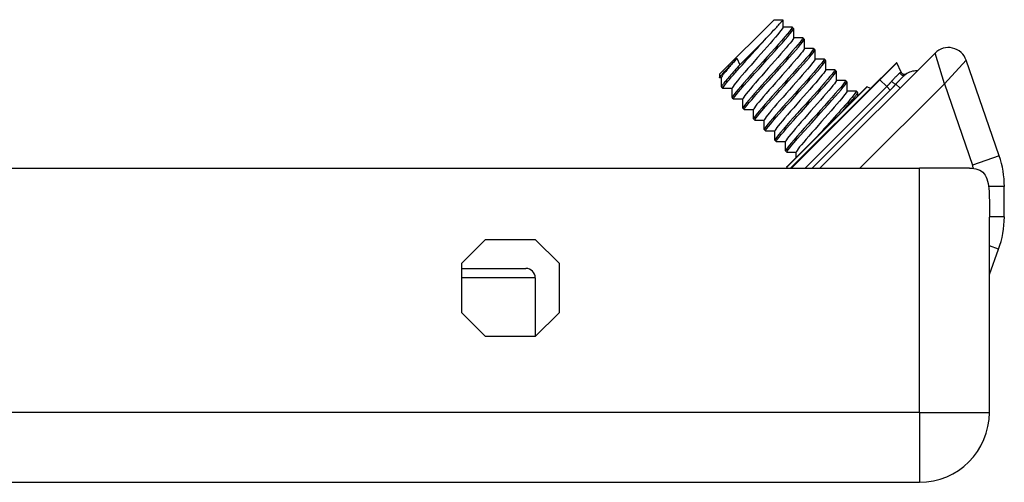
# Model space of a CAD drawing. Header units: inches. Extents: x 1.4 to 22.9, y 1.1 to 12.3.
# Tile 2 of 26: x 3.4 to 5.5, y 1.3 to 2.2. Entities that reach past the tile are written whole.
import ezdxf

# ---------------------------------------------------------------- set-up
doc = ezdxf.new("R2010")
doc.units = ezdxf.units.IN
doc.header["$MEASUREMENT"] = 0
doc.layers.add('Visible Edges(ANSI)', color=7, linetype='Continuous', lineweight=25)
doc.layers.add('Visible Tangent Edges(ANSI)', color=7, linetype='Continuous', lineweight=25)

msp = doc.modelspace()

# ---------------------------------------------------------------- linework, layer by layer
at = {"layer": 'Visible Edges(ANSI)'}
for p, q in [((4.8736, 2.1228), (4.9877, 2.2369)), ((4.9877, 2.2369), (5.0058, 2.2369)), ((5.0059, 2.2368), (5.0059, 2.2213)), ((5.0059, 2.2217), (5.025, 2.2217)), ((5.0253, 2.2216), (5.0281, 2.2188)), ((5.0282, 2.2185), (5.0282, 2.199)), ((4.9681, 2.1951), (4.9159, 2.1428)), ((5.0282, 2.1994), (5.0473, 2.1994)), ((5.0476, 2.1993), (5.0503, 2.1965)), ((5.0504, 2.1963), (5.0505, 2.1767)), ((5.0505, 2.1771), (5.0696, 2.1771)), ((5.0698, 2.177), (5.0726, 2.1743)), ((5.0727, 2.174), (5.0727, 2.1544)), ((5.3234, 2.1672), (5.0829, 1.9266)), ((4.9099, 2.1563), (4.9159, 2.1428)), ((5.0727, 2.1549), (5.0918, 2.1549)), ((5.0921, 2.1548), (5.0949, 2.152)), ((5.095, 2.1517), (5.095, 2.1322)), ((5.2431, 2.1469), (5.2079, 2.1117)), ((5.2527, 2.1274), (5.2437, 2.1467)), ((5.4573, 1.9523), (5.3885, 2.1521)), ((4.8736, 2.1228), (4.8736, 2.1158)), ((5.095, 2.1326), (5.1141, 2.1326)), ((5.1144, 2.1325), (5.1172, 2.1297)), ((5.1173, 2.1294), (5.1173, 2.1099)), ((4.8776, 2.1157), (4.8737, 2.1157)), ((4.8777, 2.0966), (4.8776, 2.1161)), ((5.181, 2.0967), (5.0137, 1.9295)), ((5.2106, 2.1156), (5.0216, 1.9266)), ((5.0228, 1.9266), (5.2079, 2.1117)), ((5.1173, 2.1103), (5.1364, 2.1103)), ((5.1366, 2.1102), (5.1394, 2.1074)), ((5.1395, 2.1072), (5.1395, 2.0876)), ((5.1814, 2.0968), (5.1888, 2.0938)), ((5.2111, 2.1156), (5.2115, 2.1153)), ((4.8777, 2.0963), (4.8805, 2.0935)), ((4.8999, 2.0934), (4.8808, 2.0934)), ((4.8999, 2.0743), (4.8999, 2.0938)), ((5.1395, 2.0881), (5.1586, 2.088)), ((5.1589, 2.088), (5.1617, 2.0852)), ((5.1618, 2.0849), (5.1618, 2.0775)), ((4.9, 2.074), (4.9028, 2.0713)), ((4.9222, 2.0711), (4.9031, 2.0712)), ((4.9222, 2.052), (4.9222, 2.0716)), ((4.9223, 2.0518), (4.9251, 2.049)), ((4.9445, 2.0489), (4.9253, 2.0489)), ((4.9445, 2.0298), (4.9445, 2.0493)), ((4.9446, 2.0295), (4.9473, 2.0267)), ((4.9667, 2.0266), (4.9476, 2.0266)), ((4.9667, 2.0075), (4.9667, 2.027)), ((4.9668, 2.0072), (4.9696, 2.0044)), ((4.989, 2.0043), (4.9699, 2.0043)), ((4.989, 1.9852), (4.989, 2.0048)), ((4.9891, 1.985), (4.9919, 1.9822)), ((5.0113, 1.9821), (4.9922, 1.9821)), ((5.0113, 1.963), (5.0113, 1.9825)), ((5.0114, 1.9627), (5.0142, 1.9599)), ((5.0335, 1.9598), (5.0144, 1.9598)), ((5.0335, 1.9493), (5.0335, 1.9602)), ((1.5029, 1.9266), (5.2909, 1.9266)), ((5.0137, 1.929), (5.0147, 1.9266)), ((5.3954, 1.9266), (5.2909, 1.9266)), ((5.468, 1.8248), (5.468, 1.8883)), ((5.4369, 1.4166), (5.4369, 1.8246)), ((4.3354, 1.7285), (4.385, 1.7781)), ((4.385, 1.7781), (4.4888, 1.7781)), ((4.4888, 1.7781), (4.5384, 1.7285)), ((5.4369, 1.7045), (5.4561, 1.7575)), ((4.3354, 1.6247), (4.3354, 1.7285)), ((4.5384, 1.7285), (4.5384, 1.6247)), ((4.3354, 1.7173), (4.469, 1.7173)), ((4.4887, 1.6976), (4.4887, 1.5751)), ((4.385, 1.5751), (4.3354, 1.6247)), ((4.5384, 1.6247), (4.4888, 1.5751)), ((4.4888, 1.5751), (4.385, 1.5751)), ((1.5029, 1.2706), (5.2909, 1.2706))]:
    msp.add_line(p, q, dxfattribs=at)
at = {"layer": 'Visible Edges(ANSI)', "flags": 128}
for points in [[(5.0059, 2.2212), (5.0054, 2.2199), (5.0041, 2.2176), (5.0018, 2.2145), (4.9987, 2.2105), (4.9949, 2.2058), (4.9903, 2.2003), (4.9851, 2.1942), (4.9793, 2.1875), (4.9731, 2.1804), (4.9666, 2.173), (4.9598, 2.1653), (4.9529, 2.1576), (4.946, 2.1498), (4.9392, 2.1421), (4.9327, 2.1347), (4.9265, 2.1276), (4.9208, 2.1209), (4.9155, 2.1148), (4.9109, 2.1093), (4.9071, 2.1046), (4.904, 2.1006), (4.9018, 2.0975), (4.9004, 2.0952), (4.8999, 2.0939)], [(5.025, 2.2217), (5.0254, 2.2211), (5.0245, 2.2193), (5.0225, 2.2163), (5.0193, 2.2122), (5.015, 2.207), (5.0098, 2.2008), (5.0037, 2.1937), (4.9968, 2.1859), (4.9893, 2.1774), (4.9813, 2.1685), (4.9729, 2.1592), (4.9643, 2.1497), (4.9557, 2.1401), (4.9473, 2.1307), (4.9391, 2.1216), (4.9314, 2.1129), (4.9242, 2.1048), (4.9178, 2.0975), (4.9122, 2.0909), (4.9076, 2.0854), (4.904, 2.0808), (4.9015, 2.0774), (4.9001, 2.0751), (4.9, 2.074)], [(4.9681, 2.1951), (4.971, 2.1981), (4.9738, 2.2011), (4.9765, 2.204), (4.9792, 2.2068), (4.9817, 2.2095), (4.9842, 2.2121), (4.9865, 2.2147), (4.9888, 2.2171), (4.9909, 2.2194), (4.9929, 2.2215), (4.9947, 2.2236), (4.9965, 2.2255), (4.9981, 2.2273), (4.9996, 2.2289), (5.0009, 2.2304), (5.0021, 2.2318), (5.0031, 2.233), (5.0039, 2.234), (5.0047, 2.2349), (5.0052, 2.2356), (5.0056, 2.2362), (5.0058, 2.2366), (5.0059, 2.2368), (5.0058, 2.2369)], [(4.9031, 2.0712), (4.9027, 2.0718), (4.9036, 2.0736), (4.9056, 2.0766), (4.9088, 2.0807), (4.9131, 2.0859), (4.9183, 2.092), (4.9244, 2.0991), (4.9313, 2.1069), (4.9388, 2.1154), (4.9468, 2.1243), (4.9552, 2.1337), (4.9638, 2.1432), (4.9723, 2.1527), (4.9808, 2.1621), (4.989, 2.1712), (4.9967, 2.1799), (5.0039, 2.188), (5.0103, 2.1954), (5.0159, 2.2019), (5.0205, 2.2075), (5.0241, 2.212), (5.0266, 2.2155), (5.0279, 2.2177), (5.0281, 2.2188)], [(4.8808, 2.0934), (4.8805, 2.0937), (4.8806, 2.0944), (4.8812, 2.0956), (4.8823, 2.0973), (4.8838, 2.0994), (4.8858, 2.102), (4.8882, 2.105), (4.8911, 2.1085), (4.8943, 2.1123), (4.8979, 2.1165), (4.9018, 2.121), (4.9061, 2.1259), (4.9106, 2.131), (4.9154, 2.1364), (4.9204, 2.142), (4.9255, 2.1477), (4.9308, 2.1536), (4.9362, 2.1595), (4.9416, 2.1656), (4.947, 2.1716), (4.9525, 2.1776), (4.9578, 2.1835), (4.963, 2.1894), (4.9681, 2.1951)], [(5.0282, 2.199), (5.0277, 2.1976), (5.0263, 2.1953), (5.0241, 2.1922), (5.021, 2.1882), (5.0171, 2.1835), (5.0126, 2.178), (5.0073, 2.1719), (5.0016, 2.1653), (4.9954, 2.1582), (4.9888, 2.1507), (4.9821, 2.1431), (4.9752, 2.1353), (4.9683, 2.1275), (4.9615, 2.1198), (4.955, 2.1124), (4.9488, 2.1053), (4.943, 2.0987), (4.9378, 2.0926), (4.9332, 2.0871), (4.9294, 2.0823), (4.9263, 2.0783), (4.924, 2.0752), (4.9227, 2.073), (4.9222, 2.0716)], [(5.0473, 2.1994), (5.0476, 2.1988), (5.0468, 2.197), (5.0447, 2.194), (5.0415, 2.1899), (5.0373, 2.1847), (5.0321, 2.1785), (5.026, 2.1715), (5.0191, 2.1636), (5.0116, 2.1552), (5.0035, 2.1462), (4.9952, 2.1369), (4.9866, 2.1274), (4.978, 2.1179), (4.9696, 2.1085), (4.9614, 2.0993), (4.9536, 2.0907), (4.9465, 2.0826), (4.9401, 2.0752), (4.9345, 2.0687), (4.9298, 2.0631), (4.9262, 2.0585), (4.9237, 2.0551), (4.9224, 2.0528), (4.9223, 2.0518)], [(4.9253, 2.0489), (4.925, 2.0495), (4.9259, 2.0513), (4.9279, 2.0543), (4.9311, 2.0584), (4.9353, 2.0636), (4.9406, 2.0698), (4.9467, 2.0768), (4.9536, 2.0846), (4.9611, 2.0931), (4.9691, 2.1021), (4.9775, 2.1114), (4.986, 2.1209), (4.9946, 2.1304), (5.0031, 2.1398), (5.0113, 2.1489), (5.019, 2.1576), (5.0261, 2.1657), (5.0326, 2.1731), (5.0382, 2.1796), (5.0428, 2.1852), (5.0464, 2.1897), (5.0489, 2.1932), (5.0502, 2.1955), (5.0503, 2.1965)], [(5.0504, 2.1767), (5.05, 2.1754), (5.0486, 2.1731), (5.0464, 2.1699), (5.0433, 2.166), (5.0394, 2.1612), (5.0348, 2.1557), (5.0296, 2.1496), (5.0239, 2.143), (5.0177, 2.1359), (5.0111, 2.1285), (5.0043, 2.1208), (4.9975, 2.113), (4.9906, 2.1052), (4.9838, 2.0976), (4.9772, 2.0901), (4.971, 2.083), (4.9653, 2.0764), (4.9601, 2.0703), (4.9555, 2.0648), (4.9516, 2.0601), (4.9485, 2.0561), (4.9463, 2.0529), (4.9449, 2.0507), (4.9445, 2.0493)], [(5.0696, 2.1771), (5.0699, 2.1765), (5.069, 2.1747), (5.067, 2.1717), (5.0638, 2.1676), (5.0596, 2.1624), (5.0543, 2.1563), (5.0482, 2.1492), (5.0413, 2.1414), (5.0338, 2.1329), (5.0258, 2.1239), (5.0174, 2.1146), (5.0089, 2.1051), (5.0003, 2.0956), (4.9918, 2.0862), (4.9837, 2.0771), (4.9759, 2.0684), (4.9688, 2.0603), (4.9623, 2.0529), (4.9567, 2.0464), (4.9521, 2.0408), (4.9485, 2.0363), (4.946, 2.0328), (4.9447, 2.0306), (4.9446, 2.0295)], [(4.9476, 2.0266), (4.9473, 2.0272), (4.9481, 2.029), (4.9502, 2.032), (4.9534, 2.0361), (4.9576, 2.0413), (4.9628, 2.0475), (4.9689, 2.0546), (4.9758, 2.0624), (4.9834, 2.0708), (4.9914, 2.0798), (4.9997, 2.0891), (5.0083, 2.0986), (5.0169, 2.1082), (5.0254, 2.1176), (5.0335, 2.1267), (5.0413, 2.1354), (5.0484, 2.1434), (5.0548, 2.1508), (5.0604, 2.1574), (5.0651, 2.1629), (5.0687, 2.1675), (5.0712, 2.1709), (5.0725, 2.1732), (5.0726, 2.1743)], [(4.8737, 2.1157), (4.8736, 2.1158), (4.8736, 2.116), (4.8738, 2.1164), (4.8742, 2.1169), (4.8747, 2.1176), (4.8754, 2.1185), (4.8762, 2.1195), (4.8772, 2.1207), (4.8783, 2.122), (4.8796, 2.1234), (4.881, 2.125), (4.8825, 2.1267), (4.8842, 2.1286), (4.886, 2.1306), (4.8879, 2.1327), (4.89, 2.1349), (4.8921, 2.1373), (4.8944, 2.1397), (4.8968, 2.1423), (4.8992, 2.1449), (4.9018, 2.1476), (4.9044, 2.1504), (4.9071, 2.1533), (4.9099, 2.1563)], [(4.9099, 2.1563), (4.9075, 2.1536), (4.9052, 2.151), (4.903, 2.1484), (4.9009, 2.146), (4.8988, 2.1435), (4.8967, 2.1412), (4.8948, 2.1389), (4.893, 2.1367), (4.8912, 2.1346), (4.8895, 2.1326), (4.888, 2.1307), (4.8865, 2.1289), (4.8851, 2.1272), (4.8839, 2.1256), (4.8827, 2.1242), (4.8817, 2.1228), (4.8807, 2.1215), (4.8799, 2.1204), (4.8792, 2.1194), (4.8787, 2.1185), (4.8782, 2.1177), (4.8779, 2.117), (4.8777, 2.1165), (4.8776, 2.1161)], [(4.9159, 2.1428), (4.913, 2.1396), (4.9102, 2.1364), (4.9074, 2.1333), (4.9048, 2.1303), (4.9022, 2.1274), (4.8997, 2.1245), (4.8973, 2.1218), (4.8951, 2.1192), (4.8929, 2.1167), (4.8909, 2.1143), (4.889, 2.1121), (4.8872, 2.11), (4.8856, 2.108), (4.8841, 2.1062), (4.8828, 2.1045), (4.8816, 2.1029), (4.8805, 2.1015), (4.8797, 2.1003), (4.8789, 2.0992), (4.8784, 2.0983), (4.878, 2.0976), (4.8777, 2.097), (4.8777, 2.0966), (4.8777, 2.0963)], [(5.0727, 2.1544), (5.0722, 2.1531), (5.0709, 2.1508), (5.0686, 2.1477), (5.0655, 2.1437), (5.0617, 2.1389), (5.0571, 2.1335), (5.0519, 2.1274), (5.0461, 2.1207), (5.0399, 2.1136), (5.0334, 2.1062), (5.0266, 2.0985), (5.0197, 2.0907), (5.0128, 2.083), (5.0061, 2.0753), (4.9995, 2.0679), (4.9933, 2.0608), (4.9876, 2.0541), (4.9823, 2.048), (4.9778, 2.0425), (4.9739, 2.0378), (4.9708, 2.0338), (4.9686, 2.0307), (4.9672, 2.0284), (4.9667, 2.0271)], [(5.0918, 2.1549), (5.0922, 2.1543), (5.0913, 2.1525), (5.0893, 2.1495), (5.0861, 2.1453), (5.0818, 2.1402), (5.0766, 2.134), (5.0705, 2.1269), (5.0636, 2.1191), (5.0561, 2.1106), (5.0481, 2.1017), (5.0397, 2.0924), (5.0311, 2.0829), (5.0226, 2.0733), (5.0141, 2.0639), (5.0059, 2.0548), (4.9982, 2.0461), (4.991, 2.038), (4.9846, 2.0307), (4.979, 2.0241), (4.9744, 2.0185), (4.9708, 2.014), (4.9683, 2.0106), (4.967, 2.0083), (4.9668, 2.0072)], [(4.9699, 2.0043), (4.9696, 2.005), (4.9704, 2.0068), (4.9725, 2.0097), (4.9756, 2.0139), (4.9799, 2.019), (4.9851, 2.0252), (4.9912, 2.0323), (4.9981, 2.0401), (5.0056, 2.0486), (5.0136, 2.0575), (5.022, 2.0668), (5.0306, 2.0763), (5.0392, 2.0859), (5.0476, 2.0953), (5.0558, 2.1044), (5.0635, 2.1131), (5.0707, 2.1212), (5.0771, 2.1285), (5.0827, 2.1351), (5.0873, 2.1407), (5.0909, 2.1452), (5.0934, 2.1486), (5.0948, 2.1509), (5.0949, 2.152)], [(5.095, 2.1321), (5.0945, 2.1308), (5.0931, 2.1285), (5.0909, 2.1254), (5.0878, 2.1214), (5.0839, 2.1167), (5.0794, 2.1112), (5.0742, 2.1051), (5.0684, 2.0984), (5.0622, 2.0914), (5.0557, 2.0839), (5.0489, 2.0762), (5.042, 2.0685), (5.0351, 2.0607), (5.0283, 2.053), (5.0218, 2.0456), (5.0156, 2.0385), (5.0098, 2.0318), (5.0046, 2.0257), (5, 2.0203), (4.9962, 2.0155), (4.9931, 2.0115), (4.9908, 2.0084), (4.9895, 2.0061), (4.989, 2.0048)], [(5.1141, 2.1326), (5.1144, 2.132), (5.1136, 2.1302), (5.1115, 2.1272), (5.1084, 2.1231), (5.1041, 2.1179), (5.0989, 2.1117), (5.0928, 2.1047), (5.0859, 2.0968), (5.0784, 2.0884), (5.0703, 2.0794), (5.062, 2.0701), (5.0534, 2.0606), (5.0448, 2.0511), (5.0364, 2.0416), (5.0282, 2.0325), (5.0205, 2.0239), (5.0133, 2.0158), (5.0069, 2.0084), (5.0013, 2.0019), (4.9966, 1.9963), (4.993, 1.9917), (4.9906, 1.9883), (4.9892, 1.986), (4.9891, 1.985)], [(4.9922, 1.9821), (4.9918, 1.9827), (4.9927, 1.9845), (4.9947, 1.9875), (4.9979, 1.9916), (5.0021, 1.9968), (5.0074, 2.0029), (5.0135, 2.01), (5.0204, 2.0178), (5.0279, 2.0263), (5.0359, 2.0353), (5.0443, 2.0446), (5.0528, 2.0541), (5.0614, 2.0636), (5.0699, 2.073), (5.0781, 2.0821), (5.0858, 2.0908), (5.093, 2.0989), (5.0994, 2.1063), (5.105, 2.1128), (5.1096, 2.1184), (5.1132, 2.1229), (5.1157, 2.1264), (5.117, 2.1286), (5.1172, 2.1297)], [(5.1173, 2.1099), (5.1168, 2.1085), (5.1154, 2.1063), (5.1132, 2.1031), (5.1101, 2.0992), (5.1062, 2.0944), (5.1016, 2.0889), (5.0964, 2.0828), (5.0907, 2.0762), (5.0845, 2.0691), (5.0779, 2.0617), (5.0712, 2.054), (5.0643, 2.0462), (5.0574, 2.0384), (5.0506, 2.0307), (5.0441, 2.0233), (5.0379, 2.0162), (5.0321, 2.0096), (5.0269, 2.0035), (5.0223, 1.998), (5.0184, 1.9932), (5.0154, 1.9893), (5.0131, 1.9861), (5.0118, 1.9839), (5.0113, 1.9825)], [(5.1364, 2.1103), (5.1367, 2.1097), (5.1358, 2.1079), (5.1338, 2.1049), (5.1306, 2.1008), (5.1264, 2.0956), (5.1212, 2.0894), (5.115, 2.0824), (5.1082, 2.0746), (5.1006, 2.0661), (5.0926, 2.0571), (5.0842, 2.0478), (5.0757, 2.0383), (5.0671, 2.0288), (5.0586, 2.0194), (5.0505, 2.0103), (5.0427, 2.0016), (5.0356, 1.9935), (5.0291, 1.9861), (5.0236, 1.9796), (5.0189, 1.974), (5.0153, 1.9695), (5.0128, 1.966), (5.0115, 1.9638), (5.0114, 1.9627)], [(5.0144, 1.9598), (5.0141, 1.9604), (5.015, 1.9622), (5.017, 1.9652), (5.0202, 1.9693), (5.0244, 1.9745), (5.0296, 1.9807), (5.0358, 1.9877), (5.0426, 1.9956), (5.0502, 2.004), (5.0582, 2.013), (5.0666, 2.0223), (5.0751, 2.0318), (5.0837, 2.0413), (5.0922, 2.0507), (5.1003, 2.0599), (5.1081, 2.0685), (5.1152, 2.0766), (5.1217, 2.084), (5.1272, 2.0905), (5.1319, 2.0961), (5.1355, 2.1007), (5.138, 2.1041), (5.1393, 2.1064), (5.1394, 2.1074)], [(5.1395, 2.0876), (5.1391, 2.0863), (5.1377, 2.084), (5.1354, 2.0808), (5.1324, 2.0769), (5.1285, 2.0721), (5.1239, 2.0667), (5.1187, 2.0606), (5.1129, 2.0539), (5.1067, 2.0468), (5.1002, 2.0394), (5.0934, 2.0317), (5.0865, 2.0239), (5.0796, 2.0161), (5.0729, 2.0085), (5.0663, 2.001), (5.0601, 1.9939), (5.0544, 1.9873), (5.0492, 1.9812), (5.0446, 1.9757), (5.0407, 1.971), (5.0376, 1.967), (5.0354, 1.9639), (5.034, 1.9616), (5.0336, 1.9602)], [(5.1586, 2.088), (5.159, 2.0878), (5.1589, 2.0872), (5.1584, 2.0861), (5.1574, 2.0845), (5.156, 2.0826), (5.1542, 2.0802), (5.152, 2.0774), (5.1494, 2.0743), (5.1465, 2.0708), (5.1432, 2.0669), (5.1396, 2.0627), (5.1356, 2.0582), (5.1315, 2.0535), (5.127, 2.0485), (5.1224, 2.0433), (5.1176, 2.0379), (5.1126, 2.0323), (5.1076, 2.0267), (5.1024, 2.021), (5.0972, 2.0152), (5.092, 2.0095), (5.0869, 2.0037), (5.0817, 1.998), (5.0767, 1.9925)], [(5.1288, 2.0445), (5.1313, 2.0474), (5.1338, 2.0502), (5.1362, 2.0529), (5.1386, 2.0556), (5.1408, 2.0581), (5.143, 2.0606), (5.145, 2.063), (5.147, 2.0653), (5.1488, 2.0675), (5.1506, 2.0695), (5.1522, 2.0715), (5.1537, 2.0733), (5.1551, 2.075), (5.1564, 2.0766), (5.1575, 2.0781), (5.1585, 2.0794), (5.1594, 2.0806), (5.1601, 2.0817), (5.1607, 2.0826), (5.1612, 2.0834), (5.1616, 2.0841), (5.1617, 2.0846), (5.1618, 2.0849), (5.1617, 2.0852)], [(5.3954, 1.9266), (5.4001, 1.9265), (5.4046, 1.9261), (5.4089, 1.9253), (5.413, 1.9242), (5.4168, 1.9226), (5.4203, 1.9206), (5.4233, 1.9181), (5.426, 1.9152), (5.4283, 1.912), (5.4302, 1.9083), (5.4317, 1.9043), (5.4331, 1.8998), (5.4341, 1.895), (5.435, 1.8897), (5.4356, 1.8842), (5.4361, 1.8783), (5.4364, 1.8721), (5.4366, 1.8657), (5.4368, 1.8591), (5.4369, 1.8523), (5.4369, 1.8455), (5.4369, 1.8385), (5.4369, 1.8316), (5.4369, 1.8246)]]:
    msp.add_lwpolyline(points, dxfattribs=at)
at = {"layer": 'Visible Edges(ANSI)'}
for centre, radius, start, end in [((5.3513, 2.1393), 0.0394, 19, 135), ((5.2434, 2.1466), 0.000394, 25, 135), ((5.2599, 2.1307), 0.00787, 205, 301.7969), ((5.2848, 2.0906), 0.0394, 87.9846, 126.4163), ((5.1813, 2.0964), 0.000394, 67.6806, 135), ((5.2109, 2.1153), 0.000394, 55, 135), ((5.2712, 1.8883), 0.1969, 0, 19), ((5.014, 1.9292), 0.000394, 135, 202.3194), ((5.2712, 1.8248), 0.1969, 340, 0), ((4.469, 1.6976), 0.0197, 0, 90), ((5.2909, 1.4166), 0.146, 270, 0)]:
    msp.add_arc(centre, radius, start, end, dxfattribs=at)
at = {"layer": 'Visible Tangent Edges(ANSI)'}
for p, q in [((5.3429, 2.1031), (5.3234, 2.1672)), ((5.2437, 2.1467), (5.2083, 2.1113)), ((5.3885, 2.1521), (5.3429, 2.1031)), ((5.1814, 2.0968), (5.0137, 1.929)), ((5.2111, 2.1156), (5.0221, 1.9266)), ((5.0236, 1.9266), (5.2083, 2.1113)), ((5.2225, 2.0971), (5.052, 1.9266)), ((5.1664, 1.9266), (5.3429, 2.1031)), ((5.2079, 2.1117), (5.2083, 2.1113)), ((5.2225, 2.0971), (5.2083, 2.1113)), ((5.2298, 2.0898), (5.2225, 2.0971)), ((5.2418, 2.1025), (5.2503, 2.094)), ((5.3429, 2.1031), (5.4014, 1.9331)), ((5.0666, 1.9266), (5.2298, 2.0898)), ((5.4573, 1.9523), (5.4014, 1.9331)), ((5.2909, 1.4166), (5.2909, 1.9266)), ((5.468, 1.8883), (5.4352, 1.8883)), ((5.468, 1.8248), (5.4369, 1.8248)), ((5.4561, 1.7575), (5.4369, 1.7645)), ((4.4887, 1.6976), (4.3354, 1.6976)), ((5.2909, 1.4166), (1.5029, 1.4166)), ((5.2909, 1.4166), (5.2909, 1.2706)), ((5.2909, 1.4166), (5.4369, 1.4166))]:
    msp.add_line(p, q, dxfattribs=at)
at = {"layer": 'Visible Tangent Edges(ANSI)', "flags": 128}
for points in [[(5.25, 2.1257), (5.2495, 2.1253), (5.2491, 2.1249), (5.2485, 2.1245), (5.248, 2.124), (5.2474, 2.1235), (5.2468, 2.123), (5.2462, 2.1224), (5.2456, 2.1218), (5.2449, 2.1211), (5.2442, 2.1205), (5.2435, 2.1197), (5.2428, 2.119), (5.242, 2.1182), (5.2412, 2.1174), (5.2404, 2.1166), (5.2396, 2.1158), (5.2388, 2.1149), (5.2379, 2.114), (5.2371, 2.1131), (5.2362, 2.1121), (5.2353, 2.1111), (5.2344, 2.1101), (5.2335, 2.1091), (5.2326, 2.1081)], [(5.2418, 2.1025), (5.2429, 2.1037), (5.2439, 2.1048), (5.2449, 2.1059), (5.246, 2.107), (5.247, 2.1081), (5.248, 2.1091), (5.249, 2.1102), (5.2499, 2.1112), (5.2509, 2.1121), (5.2518, 2.1131), (5.2527, 2.114), (5.2536, 2.1149), (5.2544, 2.1157), (5.2552, 2.1166), (5.256, 2.1173), (5.2568, 2.1181), (5.2575, 2.1187), (5.2581, 2.1194), (5.2588, 2.12), (5.2594, 2.1205), (5.2599, 2.121), (5.2605, 2.1215), (5.261, 2.1219), (5.2614, 2.1222)], [(5.2527, 2.1274), (5.2527, 2.1274), (5.2527, 2.1274), (5.2527, 2.1274), (5.2527, 2.1273), (5.2526, 2.1273), (5.2526, 2.1273), (5.2525, 2.1272), (5.2524, 2.1272), (5.2524, 2.1272), (5.2523, 2.1271), (5.2522, 2.127), (5.252, 2.127), (5.2519, 2.1269), (5.2518, 2.1268), (5.2517, 2.1267), (5.2515, 2.1266), (5.2513, 2.1265), (5.2512, 2.1264), (5.251, 2.1263), (5.2508, 2.1262), (5.2506, 2.1261), (5.2504, 2.126), (5.2502, 2.1258), (5.25, 2.1257)], [(5.2326, 2.1081), (5.2322, 2.1076), (5.2318, 2.1072), (5.2314, 2.1067), (5.231, 2.1063), (5.2306, 2.1058), (5.2302, 2.1054), (5.2298, 2.1049), (5.2294, 2.1044), (5.229, 2.104), (5.2286, 2.1035), (5.2281, 2.1031), (5.2277, 2.1026), (5.2273, 2.1021), (5.2269, 2.1017), (5.2264, 2.1012), (5.226, 2.1008), (5.2256, 2.1003), (5.2251, 2.0998), (5.2247, 2.0994), (5.2243, 2.0989), (5.2238, 2.0985), (5.2234, 2.098), (5.223, 2.0976), (5.2225, 2.0971)], [(5.2298, 2.0898), (5.2304, 2.0903), (5.2309, 2.0909), (5.2314, 2.0914), (5.2319, 2.0919), (5.2324, 2.0924), (5.2329, 2.093), (5.2335, 2.0935), (5.234, 2.094), (5.2345, 2.0946), (5.235, 2.0951), (5.2355, 2.0956), (5.236, 2.0962), (5.2365, 2.0967), (5.237, 2.0972), (5.2375, 2.0978), (5.238, 2.0983), (5.2385, 2.0988), (5.239, 2.0994), (5.2395, 2.0999), (5.2399, 2.1004), (5.2404, 2.101), (5.2409, 2.1015), (5.2414, 2.102), (5.2418, 2.1025)]]:
    msp.add_lwpolyline(points, dxfattribs=at)
at = {"layer": 'Visible Tangent Edges(ANSI)'}
msp.add_arc((5.2712, 1.8883), 0.1378, 15.9744, 19, dxfattribs=at)
for centre, major_axis, ratio, start_param, end_param in [((5.2567, 2.1286), (0.00467, -0.00634), 0.926966, 4.501769, 6.283185), ((5.2364, 2.108), (0.00588, -0.00523), 0.327273, 4.343562, 6.105771)]:
    msp.add_ellipse(centre, major_axis=major_axis, ratio=ratio, start_param=start_param, end_param=end_param, dxfattribs=at)

doc.saveas('drawing.dxf')
